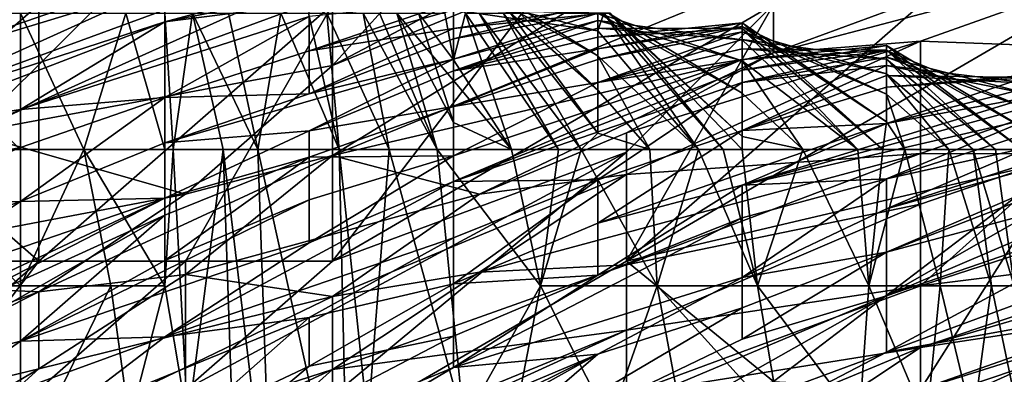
# Model space of a CAD drawing. Extents: x -1.1 to 1.1, y -0.36 to 0.36.
# Tile 118 of 256: x -0.9345 to -0.9045, y 0.255 to 0.2658. Entities that reach past the tile are written whole.
import ezdxf

# ---------------------------------------------------------------- set-up
doc = ezdxf.new("R2010")
doc.units = 0

msp = doc.modelspace()

# ---------------------------------------------------------------- linework, layer by layer
for points in [[(-0.938351, 0.271361, 0.561331), (-0.929409, 0.270141, 0.545706), (-0.942822, 0.26246, 0.5418)], [(-0.929409, 0.270141, 0.545706), (-0.929409, 0.268855, 0.5418), (-0.942822, 0.26246, 0.5418)], [(-0.93388, 0.266224, 0.745506), (-0.938351, 0.27013, 0.746999), (-0.938351, 0.262318, 0.746104)], [(-0.924938, 0.258412, 0.739725), (-0.911525, 0.266224, 0.737429), (-0.915996, 0.27013, 0.74072)], [(-0.924938, 0.258412, 0.739725), (-0.915996, 0.27013, 0.74072), (-0.924938, 0.266224, 0.742689)], [(-0.911525, 0.269881, 0.518362), (-0.924938, 0.264368, 0.518362), (-0.915996, 0.269092, 0.522269)], [(-0.911525, 0.269881, 0.518362), (-0.911525, 0.267115, 0.506644), (-0.924938, 0.261633, 0.506644)], [(-0.911525, 0.269881, 0.518362), (-0.924938, 0.261633, 0.506644), (-0.924938, 0.264368, 0.518362)], [(-0.902583, 0.266224, 0.733036), (-0.902583, 0.27013, 0.735494), (-0.915996, 0.258412, 0.735007)], [(-0.902583, 0.27013, 0.735494), (-0.911525, 0.266224, 0.737429), (-0.915996, 0.258412, 0.735007)], [(-0.911525, 0.267115, 0.506644), (-0.898112, 0.269694, 0.494925), (-0.911525, 0.264756, 0.494925)], [(-0.898112, 0.268293, 0.487112), (-0.911525, 0.264756, 0.494925), (-0.898112, 0.269694, 0.494925)], [(-0.929409, 0.268855, 0.5418), (-0.920467, 0.269304, 0.530081), (-0.935966, 0.262318, 0.530081)], [(-0.924938, 0.264368, 0.518362), (-0.935966, 0.262318, 0.530081), (-0.920467, 0.269304, 0.530081)], [(-0.915996, 0.269092, 0.522269), (-0.924938, 0.264368, 0.518362), (-0.920467, 0.269304, 0.530081)], [(-0.942822, 0.26246, 0.5418), (-0.929409, 0.268855, 0.5418), (-0.935966, 0.262318, 0.530081)], [(-0.930042, 0.268156, 0.037707), (-0.934431, 0.267431, 0.03395), (-0.938821, 0.265458, 0.041464)], [(-0.930042, 0.267859, 0.041464), (-0.930042, 0.268156, 0.037707), (-0.938821, 0.265458, 0.041464)], [(-0.898112, 0.268293, 0.487112), (-0.907054, 0.265103, 0.487112), (-0.911525, 0.264756, 0.494925)], [(-0.907054, 0.265103, 0.487112), (-0.898112, 0.268293, 0.487112), (-0.898112, 0.264774, 0.463675)], [(-0.930042, 0.267859, 0.041464), (-0.938821, 0.265458, 0.041464), (-0.930042, 0.267517, 0.045221)], [(-0.930042, 0.267517, 0.045221), (-0.938821, 0.265458, 0.041464), (-0.930042, 0.267179, 0.048978)], [(-0.938821, 0.265458, 0.041464), (-0.934431, 0.267431, 0.03395), (-0.94321, 0.264017, 0.041464)], [(-0.934431, 0.267431, 0.03395), (-0.94321, 0.265787, 0.026436), (-0.94321, 0.264017, 0.041464)], [(-0.930042, 0.266821, 0.052735), (-0.930042, 0.267179, 0.048978), (-0.938821, 0.264144, 0.052735)], [(-0.930042, 0.267179, 0.048978), (-0.938821, 0.265458, 0.041464), (-0.938821, 0.264144, 0.052735)], [(-0.925652, 0.266881, 0.064007), (-0.930042, 0.265701, 0.064007), (-0.925652, 0.266583, 0.067764)], [(-0.930042, 0.265701, 0.064007), (-0.925652, 0.266881, 0.064007), (-0.930042, 0.266061, 0.06025)], [(-0.911525, 0.267115, 0.506644), (-0.911525, 0.264756, 0.494925), (-0.924938, 0.261633, 0.506644)], [(-0.930042, 0.266821, 0.052735), (-0.938821, 0.262845, 0.064007), (-0.930042, 0.266061, 0.06025)], [(-0.938821, 0.262845, 0.064007), (-0.930042, 0.266821, 0.052735), (-0.938821, 0.264144, 0.052735)], [(-0.925652, 0.266583, 0.067764), (-0.930042, 0.265701, 0.064007), (-0.925652, 0.266249, 0.071521)], [(-0.925652, 0.265862, 0.075278), (-0.925652, 0.266249, 0.071521), (-0.934431, 0.263026, 0.075278)], [(-0.930042, 0.265701, 0.064007), (-0.934431, 0.263026, 0.075278), (-0.925652, 0.266249, 0.071521)], [(-0.921262, 0.266292, 0.082792), (-0.925652, 0.264811, 0.08655), (-0.921262, 0.266059, 0.08655)], [(-0.925652, 0.265862, 0.075278), (-0.925652, 0.264811, 0.08655), (-0.921262, 0.266292, 0.082792)], [(-0.921528, 0.265961, 0.056493), (-0.921262, 0.266279, 0.06025), (-0.921262, 0.264536, 0.052735)], [(-0.921262, 0.266279, 0.06025), (-0.920893, 0.265961, 0.06025), (-0.921262, 0.264536, 0.052735)], [(-0.930042, 0.265701, 0.064007), (-0.930042, 0.266061, 0.06025), (-0.938821, 0.262845, 0.064007)], [(-0.934431, 0.26181, 0.006078), (-0.938821, 0.26181, 0.003954), (-0.938821, 0.265961, 0.006497)], [(-0.934431, 0.265961, 0.008242), (-0.934431, 0.26181, 0.006078), (-0.938821, 0.265961, 0.006497)], [(-0.93388, 0.266224, 0.745506), (-0.938351, 0.262318, 0.746104), (-0.93388, 0.258412, 0.743544)], [(-0.93251, 0.26181, 0.00765), (-0.934431, 0.26181, 0.006078), (-0.934431, 0.265961, 0.008242)], [(-0.93251, 0.26181, 0.00765), (-0.934431, 0.265961, 0.008242), (-0.931224, 0.265961, 0.011407)], [(-0.93388, 0.258412, 0.743544), (-0.924938, 0.266224, 0.742689), (-0.93388, 0.266224, 0.745506)], [(-0.929409, 0.258412, 0.7417), (-0.924938, 0.266224, 0.742689), (-0.93388, 0.258412, 0.743544)], [(-0.931224, 0.265961, 0.011407), (-0.930042, 0.26181, 0.010973), (-0.93251, 0.26181, 0.00765)], [(-0.930042, 0.26181, 0.010973), (-0.931224, 0.265961, 0.011407), (-0.930042, 0.265961, 0.0133)], [(-0.929793, 0.26181, 0.011407), (-0.930042, 0.265961, 0.0133), (-0.929199, 0.265961, 0.015164)], [(-0.930042, 0.265961, 0.0133), (-0.929793, 0.26181, 0.011407), (-0.930042, 0.26181, 0.010973)], [(-0.929199, 0.265961, 0.015164), (-0.928265, 0.26181, 0.015164), (-0.929793, 0.26181, 0.011407)], [(-0.929409, 0.258412, 0.7417), (-0.924938, 0.258412, 0.739725), (-0.924938, 0.266224, 0.742689)], [(-0.929199, 0.265961, 0.015164), (-0.928103, 0.265961, 0.018921), (-0.927218, 0.26181, 0.018921)], [(-0.929199, 0.265961, 0.015164), (-0.927218, 0.26181, 0.018921), (-0.928265, 0.26181, 0.015164)], [(-0.927218, 0.26181, 0.018921), (-0.928103, 0.265961, 0.018921), (-0.926517, 0.265961, 0.026436)], [(-0.927218, 0.26181, 0.018921), (-0.926517, 0.265961, 0.026436), (-0.924743, 0.26181, 0.030193)], [(-0.926517, 0.265961, 0.026436), (-0.925674, 0.265961, 0.030193), (-0.924743, 0.26181, 0.030193)], [(-0.925114, 0.265961, 0.03395), (-0.924743, 0.26181, 0.030193), (-0.925674, 0.265961, 0.030193)], [(-0.921262, 0.265497, 0.094064), (-0.921262, 0.266059, 0.08655), (-0.925652, 0.264811, 0.08655)], [(-0.924008, 0.265961, 0.041464), (-0.923222, 0.26181, 0.037707), (-0.925114, 0.265961, 0.03395)], [(-0.924743, 0.26181, 0.030193), (-0.925114, 0.265961, 0.03395), (-0.923222, 0.26181, 0.037707)], [(-0.915996, 0.261729, 0.737112), (-0.911525, 0.266224, 0.737429), (-0.924938, 0.258412, 0.739725)], [(-0.924008, 0.265961, 0.041464), (-0.923513, 0.265961, 0.045221), (-0.92176, 0.26181, 0.045221)], [(-0.923222, 0.26181, 0.037707), (-0.924008, 0.265961, 0.041464), (-0.92176, 0.26181, 0.045221)], [(-0.922985, 0.265961, 0.048978), (-0.92176, 0.26181, 0.045221), (-0.923513, 0.265961, 0.045221)], [(-0.921262, 0.262637, 0.048978), (-0.922985, 0.265961, 0.048978), (-0.922328, 0.265961, 0.052735)], [(-0.919497, 0.26181, 0.056493), (-0.92176, 0.26181, 0.045221), (-0.922985, 0.265961, 0.048978)], [(-0.922985, 0.265961, 0.048978), (-0.921262, 0.262637, 0.048978), (-0.919497, 0.26181, 0.056493)], [(-0.921262, 0.264536, 0.052735), (-0.922328, 0.265961, 0.052735), (-0.921528, 0.265961, 0.056493)], [(-0.922328, 0.265961, 0.052735), (-0.921262, 0.264536, 0.052735), (-0.921262, 0.262637, 0.048978)], [(-0.916688, 0.265961, 0.090307), (-0.921262, 0.266059, 0.08655), (-0.921262, 0.265497, 0.094064)], [(-0.916873, 0.265423, 0.082792), (-0.921262, 0.266059, 0.08655), (-0.916688, 0.265961, 0.090307)], [(-0.921262, 0.266059, 0.08655), (-0.916873, 0.265423, 0.082792), (-0.918996, 0.265961, 0.082792)], [(-0.921262, 0.265179, 0.097821), (-0.916873, 0.265961, 0.101575), (-0.918084, 0.265961, 0.094064)], [(-0.918084, 0.265961, 0.094064), (-0.916688, 0.265961, 0.090307), (-0.921262, 0.265497, 0.094064)], [(-0.921262, 0.264536, 0.052735), (-0.920893, 0.265961, 0.06025), (-0.919497, 0.26181, 0.056493)], [(-0.916873, 0.265735, 0.105335), (-0.916873, 0.265961, 0.101575), (-0.921262, 0.264563, 0.105335)], [(-0.921262, 0.264563, 0.105335), (-0.916873, 0.265961, 0.101575), (-0.921262, 0.265179, 0.097821)], [(-0.921262, 0.265179, 0.097821), (-0.918084, 0.265961, 0.094064), (-0.921262, 0.265497, 0.094064)], [(-0.920893, 0.265961, 0.06025), (-0.920485, 0.265961, 0.064007), (-0.918072, 0.26181, 0.064007)], [(-0.919497, 0.26181, 0.056493), (-0.920893, 0.265961, 0.06025), (-0.918072, 0.26181, 0.064007)], [(-0.918072, 0.26181, 0.064007), (-0.920485, 0.265961, 0.064007), (-0.917381, 0.26181, 0.067764)], [(-0.920485, 0.265961, 0.064007), (-0.919751, 0.265961, 0.071521), (-0.917381, 0.26181, 0.067764)], [(-0.919751, 0.265961, 0.071521), (-0.919525, 0.265961, 0.075278), (-0.916873, 0.262309, 0.071521)], [(-0.917381, 0.26181, 0.067764), (-0.919751, 0.265961, 0.071521), (-0.916873, 0.262309, 0.071521)], [(-0.919247, 0.265961, 0.079035), (-0.916873, 0.26362, 0.075278), (-0.919525, 0.265961, 0.075278)], [(-0.916873, 0.26362, 0.075278), (-0.916873, 0.262309, 0.071521), (-0.919525, 0.265961, 0.075278)], [(-0.918996, 0.265961, 0.082792), (-0.916873, 0.264657, 0.079035), (-0.919247, 0.265961, 0.079035)], [(-0.919247, 0.265961, 0.079035), (-0.916873, 0.264657, 0.079035), (-0.916873, 0.26362, 0.075278)], [(-0.918996, 0.265961, 0.082792), (-0.916873, 0.265423, 0.082792), (-0.916873, 0.264657, 0.079035)], [(-0.916873, 0.265423, 0.082792), (-0.916688, 0.265961, 0.090307), (-0.91381, 0.26181, 0.08655)], [(-0.912483, 0.264512, 0.101578), (-0.916873, 0.265961, 0.101575), (-0.916873, 0.265735, 0.105335)], [(-0.912483, 0.263528, 0.097821), (-0.916873, 0.265961, 0.101575), (-0.912483, 0.264512, 0.101578)], [(-0.916873, 0.265961, 0.101575), (-0.912483, 0.263528, 0.097821), (-0.916547, 0.265961, 0.097821)], [(-0.91381, 0.26181, 0.08655), (-0.916688, 0.265961, 0.090307), (-0.913065, 0.26181, 0.090307)], [(-0.916497, 0.265961, 0.094064), (-0.913065, 0.26181, 0.090307), (-0.916688, 0.265961, 0.090307)], [(-0.912483, 0.262208, 0.094064), (-0.916547, 0.265961, 0.097821), (-0.912483, 0.263528, 0.097821)], [(-0.916547, 0.265961, 0.097821), (-0.912483, 0.262208, 0.094064), (-0.916497, 0.265961, 0.094064)], [(-0.912483, 0.26181, 0.093034), (-0.913065, 0.26181, 0.090307), (-0.916497, 0.265961, 0.094064)], [(-0.912483, 0.262208, 0.094064), (-0.912483, 0.26181, 0.093034), (-0.916497, 0.265961, 0.094064)], [(-0.915996, 0.258412, 0.735007), (-0.902583, 0.26157, 0.7293), (-0.902583, 0.266224, 0.733036)], [(-0.911525, 0.266224, 0.737429), (-0.915996, 0.261729, 0.737112), (-0.915996, 0.258412, 0.735007)], [(-0.930042, 0.265701, 0.064007), (-0.938821, 0.262324, 0.067764), (-0.934431, 0.263026, 0.075278)], [(-0.938821, 0.262324, 0.067764), (-0.930042, 0.265701, 0.064007), (-0.938821, 0.262845, 0.064007)], [(-0.930042, 0.263397, 0.08655), (-0.925652, 0.265862, 0.075278), (-0.934431, 0.263026, 0.075278)], [(-0.930042, 0.263397, 0.08655), (-0.925652, 0.264811, 0.08655), (-0.925652, 0.265862, 0.075278)], [(-0.916873, 0.265735, 0.105335), (-0.921262, 0.264202, 0.109092), (-0.916873, 0.265499, 0.109092)], [(-0.916873, 0.265735, 0.105335), (-0.921262, 0.264563, 0.105335), (-0.921262, 0.264202, 0.109092)], [(-0.916873, 0.265499, 0.109092), (-0.912483, 0.265149, 0.105335), (-0.916873, 0.265735, 0.105335)], [(-0.912483, 0.265149, 0.105335), (-0.912483, 0.264512, 0.101578), (-0.916873, 0.265735, 0.105335)], [(-0.912483, 0.265668, 0.112849), (-0.916873, 0.264878, 0.116607), (-0.912483, 0.265558, 0.120364)], [(-0.912483, 0.265668, 0.112849), (-0.916873, 0.265231, 0.112849), (-0.916873, 0.264878, 0.116607)], [(-0.912483, 0.265494, 0.109092), (-0.916873, 0.265231, 0.112849), (-0.912483, 0.265668, 0.112849)], [(-0.912483, 0.265668, 0.112849), (-0.908203, 0.26181, 0.112849), (-0.912483, 0.265494, 0.109092)], [(-0.908093, 0.262658, 0.116607), (-0.912483, 0.265668, 0.112849), (-0.912483, 0.265558, 0.120364)], [(-0.908093, 0.262658, 0.116607), (-0.908203, 0.26181, 0.112849), (-0.912483, 0.265668, 0.112849)], [(-0.925652, 0.263501, 0.101578), (-0.921262, 0.265179, 0.097821), (-0.921262, 0.265497, 0.094064)], [(-0.925652, 0.263501, 0.101578), (-0.921262, 0.265497, 0.094064), (-0.925652, 0.264811, 0.08655)], [(-0.916873, 0.265499, 0.109092), (-0.921262, 0.264202, 0.109092), (-0.916873, 0.265231, 0.112849)], [(-0.912483, 0.265558, 0.120364), (-0.916873, 0.264552, 0.120364), (-0.912483, 0.265393, 0.124121)], [(-0.916873, 0.264552, 0.120364), (-0.912483, 0.265558, 0.120364), (-0.916873, 0.264878, 0.116607)], [(-0.916873, 0.265499, 0.109092), (-0.916873, 0.265231, 0.112849), (-0.912483, 0.265494, 0.109092)], [(-0.912483, 0.265494, 0.109092), (-0.912483, 0.265149, 0.105335), (-0.916873, 0.265499, 0.109092)], [(-0.916873, 0.264657, 0.079035), (-0.916873, 0.265423, 0.082792), (-0.91381, 0.26181, 0.08655)], [(-0.916873, 0.263852, 0.127878), (-0.912483, 0.265393, 0.124121), (-0.916873, 0.264552, 0.120364)], [(-0.912483, 0.26516, 0.127878), (-0.912483, 0.265393, 0.124121), (-0.916873, 0.263852, 0.127878)], [(-0.912483, 0.265393, 0.124121), (-0.908093, 0.263494, 0.120364), (-0.912483, 0.265558, 0.120364)], [(-0.908093, 0.262658, 0.116607), (-0.912483, 0.265558, 0.120364), (-0.908093, 0.263494, 0.120364)], [(-0.908961, 0.26181, 0.109092), (-0.912483, 0.265494, 0.109092), (-0.908203, 0.26181, 0.112849)], [(-0.912483, 0.265149, 0.105335), (-0.912483, 0.265494, 0.109092), (-0.908961, 0.26181, 0.109092)], [(-0.908093, 0.264117, 0.124121), (-0.912483, 0.265393, 0.124121), (-0.912483, 0.26516, 0.127878)], [(-0.908093, 0.263494, 0.120364), (-0.912483, 0.265393, 0.124121), (-0.908093, 0.264117, 0.124121)], [(-0.921262, 0.265179, 0.097821), (-0.925652, 0.263501, 0.101578), (-0.921262, 0.264563, 0.105335)], [(-0.916873, 0.264878, 0.116607), (-0.916873, 0.265231, 0.112849), (-0.921262, 0.264202, 0.109092)], [(-0.912483, 0.26516, 0.127878), (-0.916873, 0.263852, 0.127878), (-0.912483, 0.264879, 0.131635)], [(-0.911525, 0.264756, 0.494925), (-0.907054, 0.265103, 0.487112), (-0.915996, 0.262318, 0.491083)], [(-0.907054, 0.265103, 0.487112), (-0.915996, 0.261052, 0.483206), (-0.915996, 0.262318, 0.491083)], [(-0.915996, 0.261052, 0.483206), (-0.907054, 0.265103, 0.487112), (-0.907054, 0.261692, 0.463675)], [(-0.912483, 0.264879, 0.131635), (-0.908093, 0.264564, 0.127878), (-0.912483, 0.26516, 0.127878)], [(-0.908093, 0.264117, 0.124121), (-0.912483, 0.26516, 0.127878), (-0.908093, 0.264564, 0.127878)], [(-0.912483, 0.264512, 0.101578), (-0.912483, 0.265149, 0.105335), (-0.908961, 0.26181, 0.109092)], [(-0.907054, 0.265103, 0.487112), (-0.898112, 0.264774, 0.463675), (-0.907054, 0.261692, 0.463675)], [(-0.925652, 0.263501, 0.101578), (-0.925652, 0.264811, 0.08655), (-0.930042, 0.263397, 0.08655)], [(-0.911525, 0.264756, 0.494925), (-0.920467, 0.260453, 0.491019), (-0.924938, 0.261633, 0.506644)], [(-0.916873, 0.264878, 0.116607), (-0.921262, 0.263124, 0.120364), (-0.916873, 0.264552, 0.120364)], [(-0.921262, 0.263124, 0.120364), (-0.916873, 0.264878, 0.116607), (-0.921262, 0.264202, 0.109092)], [(-0.911525, 0.264756, 0.494925), (-0.915996, 0.262318, 0.491083), (-0.920467, 0.260453, 0.491019)], [(-0.912483, 0.264545, 0.135392), (-0.912483, 0.264879, 0.131635), (-0.916873, 0.263852, 0.127878)], [(-0.908093, 0.26498, 0.135392), (-0.912483, 0.264221, 0.139149), (-0.908093, 0.264823, 0.142906)], [(-0.908093, 0.26498, 0.135392), (-0.912483, 0.264545, 0.135392), (-0.912483, 0.264221, 0.139149)], [(-0.908093, 0.264836, 0.131635), (-0.912483, 0.264545, 0.135392), (-0.908093, 0.26498, 0.135392)], [(-0.912483, 0.264879, 0.131635), (-0.912483, 0.264545, 0.135392), (-0.908093, 0.264836, 0.131635)], [(-0.908093, 0.264836, 0.131635), (-0.908093, 0.264564, 0.127878), (-0.912483, 0.264879, 0.131635)], [(-0.908093, 0.264823, 0.142906), (-0.912483, 0.263853, 0.142906), (-0.908093, 0.26462, 0.146664)], [(-0.912483, 0.263853, 0.142906), (-0.908093, 0.264823, 0.142906), (-0.912483, 0.264221, 0.139149)], [(-0.908093, 0.26498, 0.135392), (-0.903964, 0.26181, 0.135392), (-0.908093, 0.264836, 0.131635)], [(-0.903704, 0.262325, 0.139149), (-0.908093, 0.26498, 0.135392), (-0.908093, 0.264823, 0.142906)], [(-0.903704, 0.262325, 0.139149), (-0.903964, 0.26181, 0.135392), (-0.908093, 0.26498, 0.135392)], [(-0.908093, 0.264836, 0.131635), (-0.904774, 0.26181, 0.131635), (-0.908093, 0.264564, 0.127878)], [(-0.903964, 0.26181, 0.135392), (-0.904774, 0.26181, 0.131635), (-0.908093, 0.264836, 0.131635)], [(-0.908093, 0.26462, 0.146664), (-0.903704, 0.263005, 0.142906), (-0.908093, 0.264823, 0.142906)], [(-0.903704, 0.262325, 0.139149), (-0.908093, 0.264823, 0.142906), (-0.903704, 0.263005, 0.142906)], [(-0.907054, 0.261692, 0.463675), (-0.898112, 0.264774, 0.463675), (-0.902583, 0.261683, 0.451956)], [(-0.925652, 0.262383, 0.112849), (-0.921262, 0.264563, 0.105335), (-0.930042, 0.262016, 0.101578)], [(-0.921262, 0.264563, 0.105335), (-0.925652, 0.263501, 0.101578), (-0.930042, 0.262016, 0.101578)], [(-0.925652, 0.262383, 0.112849), (-0.921262, 0.264202, 0.109092), (-0.921262, 0.264563, 0.105335)], [(-0.916873, 0.264552, 0.120364), (-0.921262, 0.263124, 0.120364), (-0.916873, 0.263852, 0.127878)], [(-0.912483, 0.264545, 0.135392), (-0.921262, 0.261615, 0.135392), (-0.921262, 0.260841, 0.142906)], [(-0.916873, 0.263852, 0.127878), (-0.921262, 0.261615, 0.135392), (-0.912483, 0.264545, 0.135392)], [(-0.912483, 0.264545, 0.135392), (-0.921262, 0.260841, 0.142906), (-0.912483, 0.264221, 0.139149)], [(-0.921262, 0.262637, 0.048978), (-0.921262, 0.264536, 0.052735), (-0.919497, 0.26181, 0.056493)], [(-0.915294, 0.26181, 0.079035), (-0.916873, 0.264657, 0.079035), (-0.91381, 0.26181, 0.08655)], [(-0.916873, 0.26362, 0.075278), (-0.916873, 0.264657, 0.079035), (-0.915294, 0.26181, 0.079035)], [(-0.908093, 0.26462, 0.146664), (-0.912483, 0.263853, 0.142906), (-0.908093, 0.264363, 0.150421)], [(-0.910638, 0.26181, 0.101578), (-0.912483, 0.264512, 0.101578), (-0.908961, 0.26181, 0.109092)], [(-0.912483, 0.263528, 0.097821), (-0.912483, 0.264512, 0.101578), (-0.910638, 0.26181, 0.101578)], [(-0.908093, 0.264363, 0.150421), (-0.903704, 0.263488, 0.146664), (-0.908093, 0.26462, 0.146664)], [(-0.903704, 0.263005, 0.142906), (-0.908093, 0.26462, 0.146664), (-0.903704, 0.263488, 0.146664)], [(-0.905457, 0.26181, 0.127878), (-0.908093, 0.264564, 0.127878), (-0.904774, 0.26181, 0.131635)], [(-0.908093, 0.264117, 0.124121), (-0.908093, 0.264564, 0.127878), (-0.905457, 0.26181, 0.127878)], [(-0.929409, 0.260457, 0.51055), (-0.935966, 0.262318, 0.530081), (-0.924938, 0.264368, 0.518362)], [(-0.924938, 0.264368, 0.518362), (-0.924938, 0.261633, 0.506644), (-0.929409, 0.260457, 0.51055)], [(-0.921262, 0.264202, 0.109092), (-0.925652, 0.262383, 0.112849), (-0.921262, 0.263124, 0.120364)], [(-0.912483, 0.264221, 0.139149), (-0.921262, 0.260841, 0.142906), (-0.912483, 0.263853, 0.142906)], [(-0.912483, 0.262387, 0.157935), (-0.908093, 0.264064, 0.154178), (-0.908093, 0.264363, 0.150421)], [(-0.912483, 0.262387, 0.157935), (-0.908093, 0.264363, 0.150421), (-0.912483, 0.263853, 0.142906)], [(-0.903704, 0.263823, 0.150421), (-0.908093, 0.264363, 0.150421), (-0.908093, 0.264064, 0.154178)], [(-0.903704, 0.263488, 0.146664), (-0.908093, 0.264363, 0.150421), (-0.903704, 0.263823, 0.150421)], [(-0.916873, 0.260893, 0.157935), (-0.912483, 0.263853, 0.142906), (-0.921262, 0.260841, 0.142906)], [(-0.921262, 0.263124, 0.120364), (-0.921262, 0.261615, 0.135392), (-0.916873, 0.263852, 0.127878)], [(-0.916873, 0.260893, 0.157935), (-0.912483, 0.262387, 0.157935), (-0.912483, 0.263853, 0.142906)], [(-0.908093, 0.264064, 0.154178), (-0.912483, 0.262387, 0.157935), (-0.908093, 0.263713, 0.157935)], [(-0.906198, 0.26181, 0.124121), (-0.908093, 0.264117, 0.124121), (-0.905457, 0.26181, 0.127878)], [(-0.908093, 0.263494, 0.120364), (-0.908093, 0.264117, 0.124121), (-0.906198, 0.26181, 0.124121)], [(-0.903704, 0.264079, 0.157935), (-0.908093, 0.263713, 0.157935), (-0.903704, 0.264058, 0.161692)], [(-0.903704, 0.264004, 0.154178), (-0.908093, 0.263713, 0.157935), (-0.903704, 0.264079, 0.157935)], [(-0.908093, 0.264064, 0.154178), (-0.908093, 0.263713, 0.157935), (-0.903704, 0.264004, 0.154178)], [(-0.903704, 0.264004, 0.154178), (-0.903704, 0.263823, 0.150421), (-0.908093, 0.264064, 0.154178)], [(-0.903704, 0.264058, 0.161692), (-0.908093, 0.262606, 0.169206), (-0.903704, 0.263703, 0.169206)], [(-0.908093, 0.262606, 0.169206), (-0.903704, 0.264058, 0.161692), (-0.908093, 0.263713, 0.157935)], [(-0.916873, 0.262309, 0.071521), (-0.916873, 0.26362, 0.075278), (-0.915294, 0.26181, 0.079035)], [(-0.908093, 0.263713, 0.157935), (-0.912483, 0.262387, 0.157935), (-0.908093, 0.262606, 0.169206)], [(-0.903704, 0.263703, 0.169206), (-0.908093, 0.262606, 0.169206), (-0.903704, 0.263417, 0.172963)], [(-0.934431, 0.260234, 0.101578), (-0.930042, 0.262016, 0.101578), (-0.930042, 0.263397, 0.08655)], [(-0.934431, 0.260234, 0.101578), (-0.930042, 0.263397, 0.08655), (-0.934431, 0.261869, 0.08655)], [(-0.934431, 0.261869, 0.08655), (-0.930042, 0.263397, 0.08655), (-0.934431, 0.263026, 0.075278)], [(-0.930042, 0.263397, 0.08655), (-0.930042, 0.262016, 0.101578), (-0.925652, 0.263501, 0.101578)], [(-0.910638, 0.26181, 0.101578), (-0.912483, 0.262208, 0.094064), (-0.912483, 0.263528, 0.097821)], [(-0.903704, 0.263417, 0.172963), (-0.908093, 0.262606, 0.169206), (-0.912483, 0.260727, 0.172963)], [(-0.903704, 0.263127, 0.176721), (-0.903704, 0.263417, 0.172963), (-0.912483, 0.260727, 0.172963)], [(-0.907538, 0.26181, 0.116607), (-0.908093, 0.263494, 0.120364), (-0.906198, 0.26181, 0.124121)], [(-0.907538, 0.26181, 0.116607), (-0.908093, 0.262658, 0.116607), (-0.908093, 0.263494, 0.120364)], [(-0.934431, 0.263026, 0.075278), (-0.938821, 0.261013, 0.079035), (-0.934431, 0.261869, 0.08655)], [(-0.938821, 0.261013, 0.079035), (-0.934431, 0.263026, 0.075278), (-0.938821, 0.262324, 0.067764)], [(-0.925652, 0.261577, 0.120364), (-0.921262, 0.263124, 0.120364), (-0.925652, 0.262383, 0.112849)], [(-0.921262, 0.261615, 0.135392), (-0.921262, 0.263124, 0.120364), (-0.925652, 0.261577, 0.120364)], [(-0.903704, 0.262752, 0.180478), (-0.903704, 0.263127, 0.176721), (-0.912483, 0.260727, 0.172963)], [(-0.903704, 0.262752, 0.180478), (-0.912483, 0.260727, 0.172963), (-0.908093, 0.260914, 0.184235)], [(-0.908093, 0.262658, 0.116607), (-0.907538, 0.26181, 0.116607), (-0.908203, 0.26181, 0.112849)], [(-0.899314, 0.26286, 0.191749), (-0.908093, 0.260002, 0.191749), (-0.899314, 0.262468, 0.195506)], [(-0.899314, 0.26286, 0.191749), (-0.903704, 0.261889, 0.187992), (-0.908093, 0.260002, 0.191749)], [(-0.903704, 0.262752, 0.180478), (-0.908093, 0.260914, 0.184235), (-0.903704, 0.262326, 0.184235)], [(-0.925652, 0.261577, 0.120364), (-0.925652, 0.262383, 0.112849), (-0.930042, 0.260326, 0.116607)], [(-0.930042, 0.260326, 0.116607), (-0.925652, 0.262383, 0.112849), (-0.930042, 0.262016, 0.101578)], [(-0.912483, 0.260727, 0.172963), (-0.908093, 0.262606, 0.169206), (-0.916873, 0.259571, 0.169206)], [(-0.916873, 0.259571, 0.169206), (-0.908093, 0.262606, 0.169206), (-0.912483, 0.262387, 0.157935)], [(-0.912483, 0.262387, 0.157935), (-0.916873, 0.260893, 0.157935), (-0.916873, 0.259571, 0.169206)], [(-0.899314, 0.262468, 0.195506), (-0.908093, 0.258684, 0.20302), (-0.899314, 0.262082, 0.199263)], [(-0.908093, 0.258684, 0.20302), (-0.899314, 0.262468, 0.195506), (-0.908093, 0.260002, 0.191749)], [(-0.929409, 0.260457, 0.51055), (-0.942822, 0.257905, 0.526175), (-0.935966, 0.262318, 0.530081)], [(-0.938351, 0.258412, 0.745247), (-0.93388, 0.258412, 0.743544), (-0.938351, 0.262318, 0.746104)], [(-0.920467, 0.260453, 0.491019), (-0.915996, 0.262318, 0.491083), (-0.915996, 0.261052, 0.483206)], [(-0.915294, 0.26181, 0.079035), (-0.917381, 0.26181, 0.067764), (-0.916873, 0.262309, 0.071521)], [(-0.910638, 0.26181, 0.101578), (-0.912483, 0.26181, 0.093034), (-0.912483, 0.262208, 0.094064)], [(-0.903704, 0.262326, 0.184235), (-0.908093, 0.260914, 0.184235), (-0.903704, 0.261889, 0.187992)], [(-0.903704, 0.259867, 0.206778), (-0.899314, 0.262082, 0.199263), (-0.908093, 0.258684, 0.20302)], [(-0.934431, 0.261869, 0.08655), (-0.938821, 0.26008, 0.08655), (-0.934431, 0.260234, 0.101578)], [(-0.938821, 0.26008, 0.08655), (-0.934431, 0.261869, 0.08655), (-0.938821, 0.261013, 0.079035)], [(-0.938821, 0.26181, 0.003954), (-0.934431, 0.26181, 0.006078), (-0.934431, 0.257661, 0.005084)], [(-0.938821, 0.26181, 0.003954), (-0.934431, 0.257661, 0.005084), (-0.938821, 0.257661, 0.003222)], [(-0.930042, 0.260326, 0.116607), (-0.930042, 0.262016, 0.101578), (-0.934431, 0.260234, 0.101578)], [(-0.93251, 0.26181, 0.00765), (-0.931682, 0.257661, 0.00765), (-0.934431, 0.257661, 0.005084)], [(-0.934431, 0.26181, 0.006078), (-0.93251, 0.26181, 0.00765), (-0.934431, 0.257661, 0.005084)], [(-0.93251, 0.26181, 0.00765), (-0.930042, 0.26181, 0.010973), (-0.930042, 0.257661, 0.01038)], [(-0.930042, 0.257661, 0.01038), (-0.931682, 0.257661, 0.00765), (-0.93251, 0.26181, 0.00765)], [(-0.930042, 0.257661, 0.01038), (-0.929793, 0.26181, 0.011407), (-0.929346, 0.25351, 0.011407)], [(-0.930042, 0.26181, 0.010973), (-0.929793, 0.26181, 0.011407), (-0.930042, 0.257661, 0.01038)], [(-0.929346, 0.25351, 0.011407), (-0.929793, 0.26181, 0.011407), (-0.928265, 0.26181, 0.015164)], [(-0.929346, 0.25351, 0.011407), (-0.928265, 0.26181, 0.015164), (-0.927704, 0.24521, 0.015164)], [(-0.928265, 0.26181, 0.015164), (-0.927218, 0.26181, 0.018921), (-0.926783, 0.24936, 0.018921)], [(-0.928265, 0.26181, 0.015164), (-0.926783, 0.24936, 0.018921), (-0.927704, 0.24521, 0.015164)], [(-0.924453, 0.24936, 0.030193), (-0.927218, 0.26181, 0.018921), (-0.924743, 0.26181, 0.030193)], [(-0.927218, 0.26181, 0.018921), (-0.924453, 0.24936, 0.030193), (-0.926783, 0.24936, 0.018921)], [(-0.924743, 0.26181, 0.030193), (-0.923222, 0.26181, 0.037707), (-0.923872, 0.25351, 0.03395)], [(-0.924743, 0.26181, 0.030193), (-0.923872, 0.25351, 0.03395), (-0.924453, 0.24936, 0.030193)], [(-0.923222, 0.26181, 0.037707), (-0.920948, 0.25351, 0.048978), (-0.923872, 0.25351, 0.03395)], [(-0.92176, 0.26181, 0.045221), (-0.920948, 0.25351, 0.048978), (-0.923222, 0.26181, 0.037707)], [(-0.919497, 0.26181, 0.056493), (-0.91862, 0.257661, 0.06025), (-0.92176, 0.26181, 0.045221)], [(-0.91862, 0.257661, 0.06025), (-0.920948, 0.25351, 0.048978), (-0.92176, 0.26181, 0.045221)], [(-0.91862, 0.257661, 0.06025), (-0.919497, 0.26181, 0.056493), (-0.918072, 0.26181, 0.064007)], [(-0.917381, 0.26181, 0.067764), (-0.915066, 0.257661, 0.079035), (-0.91862, 0.257661, 0.06025)], [(-0.917381, 0.26181, 0.067764), (-0.91862, 0.257661, 0.06025), (-0.918072, 0.26181, 0.064007)], [(-0.915066, 0.257661, 0.079035), (-0.917381, 0.26181, 0.067764), (-0.915294, 0.26181, 0.079035)], [(-0.915294, 0.26181, 0.079035), (-0.91381, 0.26181, 0.08655), (-0.915066, 0.257661, 0.079035)], [(-0.91381, 0.26181, 0.08655), (-0.912016, 0.257661, 0.094064), (-0.915066, 0.257661, 0.079035)], [(-0.913065, 0.26181, 0.090307), (-0.912016, 0.257661, 0.094064), (-0.91381, 0.26181, 0.08655)], [(-0.913065, 0.26181, 0.090307), (-0.912483, 0.26181, 0.093034), (-0.912016, 0.257661, 0.094064)], [(-0.910638, 0.26181, 0.101578), (-0.912016, 0.257661, 0.094064), (-0.912483, 0.26181, 0.093034)], [(-0.910638, 0.26181, 0.101578), (-0.908625, 0.257661, 0.109092), (-0.912016, 0.257661, 0.094064)], [(-0.908961, 0.26181, 0.109092), (-0.908625, 0.257661, 0.109092), (-0.910638, 0.26181, 0.101578)], [(-0.908961, 0.26181, 0.109092), (-0.908203, 0.26181, 0.112849), (-0.908625, 0.257661, 0.109092)], [(-0.907538, 0.26181, 0.116607), (-0.906457, 0.257661, 0.120364), (-0.908625, 0.257661, 0.109092)], [(-0.907538, 0.26181, 0.116607), (-0.908625, 0.257661, 0.109092), (-0.908203, 0.26181, 0.112849)], [(-0.908093, 0.260002, 0.191749), (-0.903704, 0.261889, 0.187992), (-0.908093, 0.260914, 0.184235)], [(-0.907538, 0.26181, 0.116607), (-0.906198, 0.26181, 0.124121), (-0.906457, 0.257661, 0.120364)], [(-0.893641, 0.262017, 0.432425), (-0.907054, 0.25766, 0.432425), (-0.902583, 0.261683, 0.451956)], [(-0.898112, 0.258775, 0.4168), (-0.907054, 0.25766, 0.432425), (-0.893641, 0.262017, 0.432425)], [(-0.906198, 0.26181, 0.124121), (-0.904903, 0.257661, 0.127878), (-0.906457, 0.257661, 0.120364)], [(-0.906198, 0.26181, 0.124121), (-0.905457, 0.26181, 0.127878), (-0.904903, 0.257661, 0.127878)], [(-0.904204, 0.257661, 0.131635), (-0.905457, 0.26181, 0.127878), (-0.904774, 0.26181, 0.131635)], [(-0.905457, 0.26181, 0.127878), (-0.904204, 0.257661, 0.131635), (-0.904903, 0.257661, 0.127878)], [(-0.904204, 0.257661, 0.131635), (-0.904774, 0.26181, 0.131635), (-0.903964, 0.26181, 0.135392)], [(-0.929409, 0.260457, 0.51055), (-0.924938, 0.261633, 0.506644), (-0.93388, 0.257478, 0.506644)], [(-0.93388, 0.257478, 0.506644), (-0.924938, 0.261633, 0.506644), (-0.929409, 0.258005, 0.498831)], [(-0.925652, 0.261577, 0.120364), (-0.930042, 0.258435, 0.131635), (-0.925652, 0.260279, 0.131635)], [(-0.925652, 0.261577, 0.120364), (-0.930042, 0.259817, 0.120364), (-0.930042, 0.258435, 0.131635)], [(-0.930042, 0.259817, 0.120364), (-0.925652, 0.261577, 0.120364), (-0.930042, 0.260326, 0.116607)], [(-0.929409, 0.254505, 0.739885), (-0.915996, 0.261729, 0.737112), (-0.924938, 0.258412, 0.739725)], [(-0.915996, 0.261729, 0.737112), (-0.929409, 0.254505, 0.739885), (-0.929409, 0.250599, 0.737471)], [(-0.929409, 0.250599, 0.737471), (-0.915996, 0.258412, 0.735007), (-0.915996, 0.261729, 0.737112)], [(-0.924938, 0.261633, 0.506644), (-0.920467, 0.260453, 0.491019), (-0.929409, 0.258005, 0.498831)], [(-0.921262, 0.261615, 0.135392), (-0.925652, 0.258973, 0.142906), (-0.921262, 0.260841, 0.142906)], [(-0.921262, 0.261615, 0.135392), (-0.925652, 0.260279, 0.131635), (-0.925652, 0.258973, 0.142906)], [(-0.925652, 0.261577, 0.120364), (-0.925652, 0.260279, 0.131635), (-0.921262, 0.261615, 0.135392)], [(-0.915996, 0.261052, 0.483206), (-0.907054, 0.261692, 0.463675), (-0.920467, 0.258082, 0.475394)], [(-0.907054, 0.261692, 0.463675), (-0.915996, 0.258305, 0.463675), (-0.920467, 0.258082, 0.475394)], [(-0.907054, 0.260144, 0.451956), (-0.915996, 0.258305, 0.463675), (-0.907054, 0.261692, 0.463675)], [(-0.902583, 0.26157, 0.7293), (-0.915996, 0.258412, 0.735007), (-0.911525, 0.254749, 0.7293)], [(-0.907054, 0.254505, 0.725395), (-0.902583, 0.26157, 0.7293), (-0.911525, 0.254749, 0.7293)], [(-0.907054, 0.261692, 0.463675), (-0.902583, 0.261683, 0.451956), (-0.907054, 0.260144, 0.451956)], [(-0.907054, 0.260144, 0.451956), (-0.902583, 0.261683, 0.451956), (-0.907054, 0.25766, 0.432425)], [(-0.898112, 0.257313, 0.721487), (-0.902583, 0.26157, 0.7293), (-0.907054, 0.254505, 0.725395)], [(-0.924938, 0.257342, 0.483206), (-0.915996, 0.261052, 0.483206), (-0.920467, 0.258082, 0.475394)], [(-0.915996, 0.261052, 0.483206), (-0.924938, 0.257342, 0.483206), (-0.920467, 0.260453, 0.491019)], [(-0.916873, 0.260893, 0.157935), (-0.921262, 0.257719, 0.169206), (-0.916873, 0.259571, 0.169206)], [(-0.921262, 0.257719, 0.169206), (-0.916873, 0.260893, 0.157935), (-0.921262, 0.259119, 0.157935)], [(-0.921262, 0.259119, 0.157935), (-0.916873, 0.260893, 0.157935), (-0.921262, 0.260841, 0.142906)], [(-0.908093, 0.260914, 0.184235), (-0.912483, 0.257918, 0.195506), (-0.908093, 0.260002, 0.191749)], [(-0.908093, 0.260914, 0.184235), (-0.912483, 0.25973, 0.180478), (-0.912483, 0.257918, 0.195506)], [(-0.912483, 0.260727, 0.172963), (-0.912483, 0.25973, 0.180478), (-0.908093, 0.260914, 0.184235)], [(-0.899314, 0.261107, 0.210535), (-0.903704, 0.259867, 0.206778), (-0.908093, 0.257363, 0.214292)], [(-0.899314, 0.260378, 0.218049), (-0.899314, 0.261107, 0.210535), (-0.908093, 0.257363, 0.214292)], [(-0.921262, 0.260841, 0.142906), (-0.930042, 0.256107, 0.150421), (-0.921262, 0.259119, 0.157935)], [(-0.930042, 0.256107, 0.150421), (-0.921262, 0.260841, 0.142906), (-0.925652, 0.258973, 0.142906)], [(-0.912483, 0.260727, 0.172963), (-0.916873, 0.257991, 0.180478), (-0.912483, 0.25973, 0.180478)], [(-0.916873, 0.257991, 0.180478), (-0.912483, 0.260727, 0.172963), (-0.916873, 0.259571, 0.169206)], [(-0.938821, 0.255816, 0.120364), (-0.930042, 0.260326, 0.116607), (-0.94321, 0.25413, 0.116607)], [(-0.930042, 0.260326, 0.116607), (-0.938821, 0.257304, 0.109092), (-0.94321, 0.25413, 0.116607)], [(-0.942822, 0.257905, 0.526175), (-0.929409, 0.260457, 0.51055), (-0.93388, 0.257478, 0.506644)], [(-0.930042, 0.260326, 0.116607), (-0.938821, 0.255816, 0.120364), (-0.930042, 0.259817, 0.120364)], [(-0.938821, 0.257304, 0.109092), (-0.930042, 0.260326, 0.116607), (-0.934431, 0.260234, 0.101578)], [(-0.925652, 0.260279, 0.131635), (-0.934431, 0.255977, 0.135392), (-0.925652, 0.258973, 0.142906)], [(-0.925652, 0.260279, 0.131635), (-0.930042, 0.258435, 0.131635), (-0.934431, 0.255977, 0.135392)], [(-0.929409, 0.258005, 0.498831), (-0.920467, 0.260453, 0.491019), (-0.924938, 0.257342, 0.483206)], [(-0.899314, 0.260378, 0.218049), (-0.908093, 0.255646, 0.22932), (-0.894924, 0.26051, 0.233077)], [(-0.899314, 0.257233, 0.248106), (-0.894924, 0.26051, 0.233077), (-0.908093, 0.255646, 0.22932)], [(-0.899314, 0.260378, 0.218049), (-0.908093, 0.257363, 0.214292), (-0.908093, 0.255646, 0.22932)], [(-0.893623, 0.257661, 0.263134), (-0.890535, 0.260354, 0.251863), (-0.906172, 0.25351, 0.25562)], [(-0.890535, 0.260354, 0.251863), (-0.899314, 0.257233, 0.248106), (-0.906172, 0.25351, 0.25562)], [(-0.938821, 0.257304, 0.109092), (-0.934431, 0.260234, 0.101578), (-0.94321, 0.257202, 0.094064)], [(-0.938821, 0.26008, 0.08655), (-0.94321, 0.257202, 0.094064), (-0.934431, 0.260234, 0.101578)], [(-0.907054, 0.260144, 0.451956), (-0.915996, 0.256312, 0.44805), (-0.915996, 0.258305, 0.463675)], [(-0.915996, 0.256312, 0.44805), (-0.907054, 0.260144, 0.451956), (-0.907054, 0.25766, 0.432425)], [(-0.908093, 0.258684, 0.20302), (-0.908093, 0.260002, 0.191749), (-0.912483, 0.257918, 0.195506)], [(-0.930042, 0.259817, 0.120364), (-0.938821, 0.254825, 0.127878), (-0.934431, 0.255977, 0.135392)], [(-0.938821, 0.254825, 0.127878), (-0.930042, 0.259817, 0.120364), (-0.938821, 0.255816, 0.120364)], [(-0.934431, 0.255977, 0.135392), (-0.930042, 0.258435, 0.131635), (-0.930042, 0.259817, 0.120364)], [(-0.912483, 0.25973, 0.180478), (-0.916873, 0.257991, 0.180478), (-0.921262, 0.255175, 0.187992)], [(-0.912483, 0.257918, 0.195506), (-0.912483, 0.25973, 0.180478), (-0.921262, 0.255175, 0.187992)], [(-0.903704, 0.259867, 0.206778), (-0.908093, 0.258684, 0.20302), (-0.908093, 0.257363, 0.214292)], [(-0.893641, 0.259721, 0.412894), (-0.907054, 0.25579, 0.4168), (-0.898112, 0.258775, 0.4168)], [(-0.907054, 0.25579, 0.4168), (-0.893641, 0.259721, 0.412894), (-0.898112, 0.257144, 0.401175)], [(-0.916873, 0.259571, 0.169206), (-0.921262, 0.257719, 0.169206), (-0.916873, 0.257991, 0.180478)], [(-0.921262, 0.259119, 0.157935), (-0.930042, 0.256107, 0.150421), (-0.925652, 0.256696, 0.161692)], [(-0.921262, 0.259119, 0.157935), (-0.925652, 0.256696, 0.161692), (-0.921262, 0.257719, 0.169206)], [(-0.930042, 0.256107, 0.150421), (-0.925652, 0.258973, 0.142906), (-0.934431, 0.255977, 0.135392)], [(-0.907054, 0.25766, 0.432425), (-0.898112, 0.258775, 0.4168), (-0.907054, 0.25579, 0.4168)], [(-0.908093, 0.258684, 0.20302), (-0.912483, 0.256038, 0.210535), (-0.908093, 0.257363, 0.214292)], [(-0.912483, 0.256992, 0.20302), (-0.908093, 0.258684, 0.20302), (-0.912483, 0.257918, 0.195506)], [(-0.912483, 0.256038, 0.210535), (-0.908093, 0.258684, 0.20302), (-0.912483, 0.256992, 0.20302)], [(-0.93388, 0.258412, 0.743544), (-0.938351, 0.258412, 0.745247), (-0.947293, 0.246693, 0.745153)], [(-0.942822, 0.246693, 0.742855), (-0.93388, 0.258412, 0.743544), (-0.947293, 0.246693, 0.745153)], [(-0.929409, 0.258412, 0.7417), (-0.93388, 0.258412, 0.743544), (-0.942822, 0.246693, 0.742855)], [(-0.942822, 0.246693, 0.742855), (-0.929409, 0.254505, 0.739885), (-0.929409, 0.258412, 0.7417)], [(-0.924938, 0.258412, 0.739725), (-0.929409, 0.258412, 0.7417), (-0.929409, 0.254505, 0.739885)], [(-0.929409, 0.250599, 0.737471), (-0.911525, 0.254749, 0.7293), (-0.915996, 0.258412, 0.735007)], [(-0.915996, 0.258305, 0.463675), (-0.924938, 0.255113, 0.467581), (-0.920467, 0.258082, 0.475394)], [(-0.915996, 0.256312, 0.44805), (-0.924938, 0.255113, 0.467581), (-0.915996, 0.258305, 0.463675)], [(-0.942822, 0.257905, 0.526175), (-0.93388, 0.257478, 0.506644), (-0.952381, 0.250599, 0.518362)], [(-0.93388, 0.257478, 0.506644), (-0.929409, 0.258005, 0.498831), (-0.93388, 0.255135, 0.494925)], [(-0.93388, 0.255135, 0.494925), (-0.929409, 0.258005, 0.498831), (-0.924938, 0.257342, 0.483206)], [(-0.924938, 0.257342, 0.483206), (-0.920467, 0.258082, 0.475394), (-0.924938, 0.255113, 0.467581)], [(-0.921262, 0.255175, 0.187992), (-0.916873, 0.257991, 0.180478), (-0.921262, 0.256136, 0.180478)], [(-0.921262, 0.256136, 0.180478), (-0.916873, 0.257991, 0.180478), (-0.921262, 0.257719, 0.169206)], [(-0.912483, 0.257918, 0.195506), (-0.921262, 0.255175, 0.187992), (-0.916873, 0.25558, 0.199263)], [(-0.912483, 0.256992, 0.20302), (-0.912483, 0.257918, 0.195506), (-0.916873, 0.25558, 0.199263)], [(-0.934431, 0.251996, 0.003893), (-0.938821, 0.257661, 0.003222), (-0.934431, 0.257661, 0.005084)], [(-0.938821, 0.257661, 0.003222), (-0.934431, 0.251996, 0.003893), (-0.938821, 0.24936, 0.002228)], [(-0.931122, 0.25351, 0.00765), (-0.934431, 0.251996, 0.003893), (-0.931682, 0.257661, 0.00765)], [(-0.934431, 0.251996, 0.003893), (-0.934431, 0.257661, 0.005084), (-0.931682, 0.257661, 0.00765)], [(-0.931682, 0.257661, 0.00765), (-0.930042, 0.257661, 0.01038), (-0.931122, 0.25351, 0.00765)], [(-0.929346, 0.25351, 0.011407), (-0.931122, 0.25351, 0.00765), (-0.930042, 0.257661, 0.01038)], [(-0.921262, 0.256136, 0.180478), (-0.921262, 0.257719, 0.169206), (-0.925652, 0.255222, 0.172963)], [(-0.925652, 0.255222, 0.172963), (-0.921262, 0.257719, 0.169206), (-0.925652, 0.256696, 0.161692)], [(-0.91862, 0.257661, 0.06025), (-0.919415, 0.25351, 0.056493), (-0.920948, 0.25351, 0.048978)], [(-0.91862, 0.257661, 0.06025), (-0.916528, 0.25351, 0.071521), (-0.919415, 0.25351, 0.056493)], [(-0.915066, 0.257661, 0.079035), (-0.916528, 0.25351, 0.071521), (-0.91862, 0.257661, 0.06025)], [(-0.915066, 0.257661, 0.079035), (-0.914294, 0.25351, 0.082792), (-0.916528, 0.25351, 0.071521)], [(-0.915996, 0.25436, 0.432425), (-0.907054, 0.25766, 0.432425), (-0.907054, 0.25579, 0.4168)], [(-0.915996, 0.256312, 0.44805), (-0.907054, 0.25766, 0.432425), (-0.915996, 0.25436, 0.432425)], [(-0.912016, 0.257661, 0.094064), (-0.91132, 0.25351, 0.097821), (-0.915066, 0.257661, 0.079035)], [(-0.915066, 0.257661, 0.079035), (-0.91132, 0.25351, 0.097821), (-0.914294, 0.25351, 0.082792)], [(-0.908925, 0.25351, 0.109092), (-0.912016, 0.257661, 0.094064), (-0.908625, 0.257661, 0.109092)], [(-0.912016, 0.257661, 0.094064), (-0.908925, 0.25351, 0.109092), (-0.91132, 0.25351, 0.097821)], [(-0.908625, 0.257661, 0.109092), (-0.906871, 0.25351, 0.120364), (-0.908925, 0.25351, 0.109092)], [(-0.906871, 0.25351, 0.120364), (-0.908625, 0.257661, 0.109092), (-0.906457, 0.257661, 0.120364)], [(-0.898112, 0.257144, 0.401175), (-0.88917, 0.257778, 0.377737), (-0.907054, 0.252499, 0.38555)], [(-0.907054, 0.252499, 0.38555), (-0.88917, 0.257778, 0.377737), (-0.898112, 0.254335, 0.369925)], [(-0.906457, 0.257661, 0.120364), (-0.905462, 0.25351, 0.127878), (-0.906871, 0.25351, 0.120364)], [(-0.904903, 0.257661, 0.127878), (-0.905462, 0.25351, 0.127878), (-0.906457, 0.257661, 0.120364)], [(-0.899314, 0.255306, 0.263134), (-0.893623, 0.257661, 0.263134), (-0.906172, 0.25351, 0.25562)], [(-0.904903, 0.257661, 0.127878), (-0.904033, 0.25351, 0.135392), (-0.905462, 0.25351, 0.127878)], [(-0.904033, 0.25351, 0.135392), (-0.904903, 0.257661, 0.127878), (-0.904204, 0.257661, 0.131635)], [(-0.952381, 0.250599, 0.518362), (-0.93388, 0.257478, 0.506644), (-0.942822, 0.252972, 0.506644)], [(-0.942822, 0.252972, 0.506644), (-0.93388, 0.257478, 0.506644), (-0.93388, 0.255135, 0.494925)], [(-0.924938, 0.257342, 0.483206), (-0.938896, 0.250599, 0.483206), (-0.93388, 0.255135, 0.494925)], [(-0.924938, 0.255113, 0.467581), (-0.938896, 0.250599, 0.483206), (-0.924938, 0.257342, 0.483206)], [(-0.908093, 0.257363, 0.214292), (-0.912483, 0.256038, 0.210535), (-0.921262, 0.251811, 0.214292)], [(-0.916873, 0.252397, 0.225563), (-0.908093, 0.257363, 0.214292), (-0.921262, 0.251811, 0.214292)], [(-0.916873, 0.252397, 0.225563), (-0.908093, 0.255646, 0.22932), (-0.908093, 0.257363, 0.214292)], [(-0.898112, 0.257313, 0.721487), (-0.907054, 0.254505, 0.725395), (-0.911525, 0.248094, 0.721487)], [(-0.911525, 0.248094, 0.721487), (-0.898112, 0.251276, 0.713675), (-0.898112, 0.257313, 0.721487)], [(-0.921262, 0.251811, 0.214292), (-0.912483, 0.256038, 0.210535), (-0.912483, 0.256992, 0.20302)], [(-0.912483, 0.256992, 0.20302), (-0.916873, 0.25558, 0.199263), (-0.921262, 0.251811, 0.214292)], [(-0.912483, 0.251299, 0.251863), (-0.899314, 0.257233, 0.248106), (-0.916873, 0.251059, 0.236834)], [(-0.899314, 0.257233, 0.248106), (-0.908093, 0.255646, 0.22932), (-0.916873, 0.251059, 0.236834)], [(-0.906172, 0.25351, 0.25562), (-0.899314, 0.257233, 0.248106), (-0.912483, 0.251299, 0.251863)], [(-0.898112, 0.257144, 0.401175), (-0.907054, 0.254136, 0.401175), (-0.907054, 0.25579, 0.4168)], [(-0.907054, 0.254136, 0.401175), (-0.898112, 0.257144, 0.401175), (-0.907054, 0.252499, 0.38555)], [(-0.925652, 0.256696, 0.161692), (-0.933439, 0.25351, 0.157935), (-0.929255, 0.25351, 0.172963)], [(-0.933439, 0.25351, 0.157935), (-0.925652, 0.256696, 0.161692), (-0.930042, 0.256107, 0.150421)], [(-0.929255, 0.25351, 0.172963), (-0.925652, 0.255222, 0.172963), (-0.925652, 0.256696, 0.161692)], [(-0.933439, 0.25351, 0.157935), (-0.930042, 0.256107, 0.150421), (-0.938821, 0.252914, 0.142906)], [(-0.938821, 0.252914, 0.142906), (-0.930042, 0.256107, 0.150421), (-0.934431, 0.255977, 0.135392)], [(-0.921262, 0.255175, 0.187992), (-0.921262, 0.256136, 0.180478), (-0.930042, 0.251545, 0.184235)], [(-0.930042, 0.251545, 0.184235), (-0.921262, 0.256136, 0.180478), (-0.925652, 0.255222, 0.172963)], [(-0.915996, 0.256312, 0.44805), (-0.929409, 0.250188, 0.444144), (-0.924938, 0.252646, 0.44805)], [(-0.915996, 0.25436, 0.432425), (-0.929409, 0.250188, 0.444144), (-0.915996, 0.256312, 0.44805)], [(-0.924938, 0.255113, 0.467581), (-0.915996, 0.256312, 0.44805), (-0.924938, 0.252646, 0.44805)], [(-0.938821, 0.252914, 0.142906), (-0.934431, 0.255977, 0.135392), (-0.938821, 0.254825, 0.127878)], [(-0.915996, 0.25436, 0.432425), (-0.907054, 0.25579, 0.4168), (-0.920467, 0.250197, 0.412894)], [(-0.907054, 0.25579, 0.4168), (-0.911525, 0.252819, 0.405081), (-0.920467, 0.250197, 0.412894)], [(-0.907054, 0.25579, 0.4168), (-0.907054, 0.254136, 0.401175), (-0.911525, 0.252819, 0.405081)], [(-0.934431, 0.254443, 0.03395), (-0.938821, 0.254102, 0.037707), (-0.938821, 0.255555, 0.030193)], [(-0.938821, 0.255555, 0.030193), (-0.934484, 0.25351, 0.030193), (-0.934431, 0.254443, 0.03395)], [(-0.916873, 0.25558, 0.199263), (-0.930042, 0.248206, 0.210535), (-0.921262, 0.251811, 0.214292)], [(-0.916873, 0.25558, 0.199263), (-0.929443, 0.24936, 0.20302), (-0.930042, 0.248206, 0.210535)], [(-0.929443, 0.24936, 0.20302), (-0.916873, 0.25558, 0.199263), (-0.930042, 0.250027, 0.195506)], [(-0.916873, 0.25558, 0.199263), (-0.921262, 0.255175, 0.187992), (-0.930042, 0.250027, 0.195506)], [(-0.916873, 0.251059, 0.236834), (-0.908093, 0.255646, 0.22932), (-0.916873, 0.252397, 0.225563)], [(-0.925652, 0.255222, 0.172963), (-0.929255, 0.25351, 0.172963), (-0.930042, 0.251545, 0.184235)], [(-0.921262, 0.255175, 0.187992), (-0.930042, 0.251545, 0.184235), (-0.930042, 0.250027, 0.195506)], [(-0.912483, 0.24956, 0.263134), (-0.908093, 0.249411, 0.266891), (-0.899314, 0.255306, 0.263134)], [(-0.912483, 0.24956, 0.263134), (-0.899314, 0.255306, 0.263134), (-0.906172, 0.25351, 0.25562)], [(-0.908093, 0.249411, 0.266891), (-0.899314, 0.253151, 0.266891), (-0.899314, 0.255306, 0.263134)], [(-0.93388, 0.255135, 0.494925), (-0.942822, 0.249852, 0.491019), (-0.942822, 0.252972, 0.506644)], [(-0.942822, 0.249852, 0.491019), (-0.93388, 0.255135, 0.494925), (-0.938896, 0.250599, 0.483206)], [(-0.938896, 0.250599, 0.483206), (-0.924938, 0.255113, 0.467581), (-0.93388, 0.250968, 0.467581)], [(-0.93388, 0.250968, 0.467581), (-0.924938, 0.255113, 0.467581), (-0.929409, 0.251113, 0.451956)], [(-0.924938, 0.252646, 0.44805), (-0.929409, 0.251113, 0.451956), (-0.924938, 0.255113, 0.467581)]]:
    msp.add_3dface(points)

doc.saveas('drawing.dxf')
